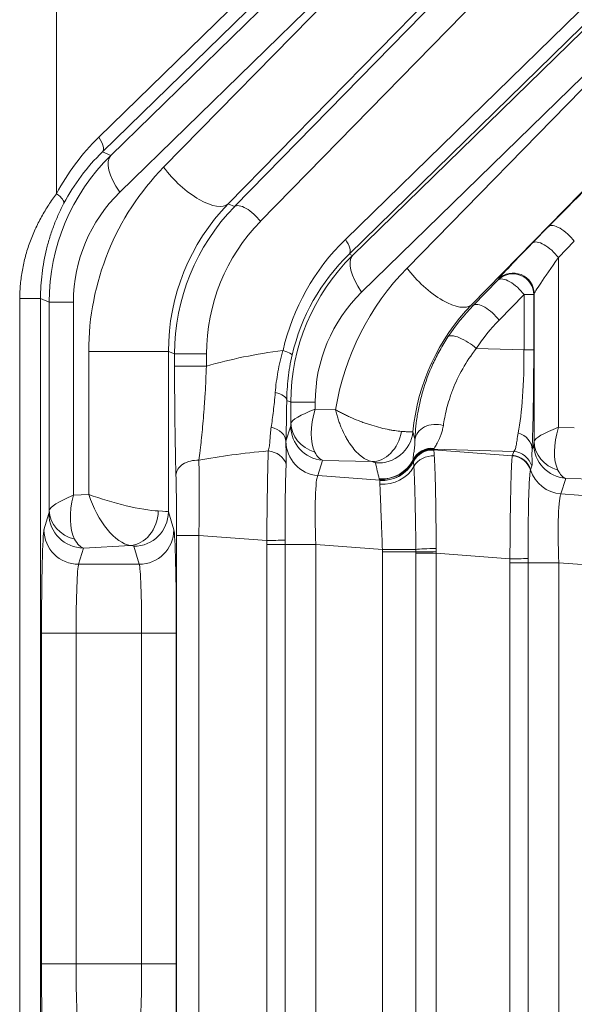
# Model space of a CAD drawing. Header units: millimetres. Extents: x 4 to 836, y 5 to 589.
# Tile 148 of 154: x 725 to 733, y 326 to 340. Entities that reach past the tile are written whole.
import ezdxf

# ---------------------------------------------------------------- set-up
doc = ezdxf.new("R2010")
doc.units = ezdxf.units.MM
doc.layers.add('1', color=7, linetype='Continuous', true_color=0xffffff)
doc.styles.add('ideas_simplex', font='simplex.shx')
doc.dimstyles.get("Standard").update_dxf_attribs({"dimtxt": 0.18, "dimasz": 0.18, "dimexe": 0.18, "dimexo": 0.0625, "dimgap": 0.09, "dimtad": 0, "dimtih": 1, "dimtoh": 1, "dimdec": 4, "dimzin": 0, "dimdsep": 46, "dimtxsty": 'Standard', "dimcen": 0.09, "dimadec": 0, "dimazin": 0, "dimtfac": 1, "dimtdec": 4, "dimtofl": 0, "dimtmove": 0, "dimatfit": 3, "dimfxl": 1, "dimtolj": 1, "dimtzin": 0, "dimarcsym": 0})

# ---------------------------------------------------------------- blocks, each defined once
blk = doc.blocks.new('_U9')
at = {"layer": '1', "color": 87, "lineweight": 25}
for p, q in [((762.156765, 342.060801), (756.531765, 342.060801)), ((756.531765, 342.060801), (756.531765, 340.560801)), ((762.156765, 340.560801), (762.156765, 342.060801)), ((756.531765, 329.355801), (756.531765, 327.855801)), ((762.156765, 327.855801), (762.156765, 329.355801)), ((756.531765, 327.855801), (762.156765, 327.855801))]:
    blk.add_line(p, q, dxfattribs=at)
at = {"layer": '1', "color": 27, "lineweight": 13}
blk.add_line((763.656765, 306.372389), (763.656765, 342.060801), dxfattribs=at)
at = {"layer": '1', "color": 152, "lineweight": 13}
for p, q in [((687.377459, 324.050058), (765.656765, 324.050058)), ((687.377459, 306.372389), (765.656765, 306.372389))]:
    blk.add_line(p, q, dxfattribs=at)
at = {"layer": '1', "color": 27, "lineweight": 18}
for points in [[(763.656765, 324.050058), (764.185746, 321.05006), (763.127784, 321.050056)], [(763.656765, 306.372389), (763.127784, 309.372387), (764.185746, 309.372391)]]:
    blk.add_solid(points, dxfattribs=at)
at = {"layer": '1', "color": 87, "linetype": 'Continuous', "lineweight": 25, "char_height": 3, "attachment_point": 7, "rotation": 90, "line_spacing_factor": 1.204819, "style": 'ideas_simplex'}
for s, insert in [('\\W1.2097;17,7', (754.690765, 329.303301)), ('\\W1.2097;.696', (762.003265, 329.303301))]:
    blk.add_mtext(s, dxfattribs=dict(at, insert=insert))

msp = doc.modelspace()

# ---------------------------------------------------------------- linework, layer by layer
at = {"layer": '1', "color": 143, "linetype": 'Continuous', "lineweight": 13}
for p, q in [((725.892, 338.255), (738.086, 350.165)), ((738.139, 349.953), (725.944, 338.043)), ((727.852, 337.253), (737.715, 347.346)), ((738.086, 347.134), (728.224, 337.041)), ((729.451, 336.781), (738.086, 345.215)), ((738.139, 345.003), (729.503, 336.569)), ((726.066, 337.992), (730.74, 342.557)), ((729.554, 336.548), (735.254, 342.115)), ((730.87, 342.027), (726.196, 337.462)), ((726.828, 337.822), (730.87, 341.958)), ((735.384, 341.585), (729.684, 336.018)), ((730.34, 336.367), (735.384, 341.529)), ((731.8, 341.428), (727.758, 337.292)), ((725.283, 340.447), (725.283, 337.439)), ((735.24, 339.9), (731.27, 335.837)), ((725.944, 338.043), (726.066, 337.992)), ((727.758, 337.292), (727.852, 337.253)), ((732.15, 336.729), (732.38, 336.965)), ((732.752, 336.753), (732.522, 336.517)), ((729.503, 336.569), (729.554, 336.548)), ((732.522, 336.517), (732.522, 334.069)), ((731.295, 335.827), (731.655, 336.195)), ((731.655, 336.195), (731.66, 336.207)), ((732.027, 335.983), (731.667, 335.614)), ((732.167, 335.983), (732.027, 335.983)), ((732.027, 335.188), (732.027, 335.983)), ((732.172, 335.995), (732.167, 335.983)), ((732.167, 335.983), (732.167, 335.188)), ((732.172, 333.866), (732.172, 335.995)), ((724.754, 335.928), (725.053, 335.928)), ((724.754, 272.495), (724.754, 335.928)), ((725.176, 335.876), (725.053, 335.928)), ((725.053, 335.928), (725.053, 272.495)), ((725.176, 335.876), (725.526, 335.876)), ((725.176, 332.869), (725.176, 335.876)), ((725.526, 335.876), (725.526, 333.087)), ((731.27, 335.837), (731.295, 335.827)), ((726.897, 335.164), (725.748, 335.164)), ((725.748, 333.099), (725.748, 335.164)), ((726.986, 335.127), (726.897, 335.164)), ((726.897, 335.164), (726.897, 332.849)), ((727.446, 335.127), (726.986, 335.127)), ((726.986, 334.951), (726.986, 335.127)), ((727.446, 335.127), (727.446, 334.951)), ((731.338, 335.206), (732.027, 335.188)), ((732.027, 335.188), (732.167, 335.188)), ((727.446, 334.951), (726.986, 334.951)), ((728.664, 334.432), (728.604, 334.457)), ((728.664, 334.432), (729.014, 334.432)), ((728.664, 334.127), (728.664, 334.432)), ((729.014, 334.432), (729.014, 334.33)), ((729.014, 334.33), (729.309, 334.322)), ((728.593, 333.867), (728.661, 334.088)), ((732.522, 334.069), (732.752, 334.063)), ((732.144, 333.746), (732.168, 333.827)), ((731.878, 333.72), (730.721, 333.751)), ((730.723, 333.744), (731.858, 333.658)), ((731.861, 333.664), (731.878, 333.72)), ((729.12, 333.591), (729.053, 333.371)), ((729.832, 333.573), (729.12, 333.591)), ((732.14, 333.511), (732.122, 333.455)), ((729.053, 333.371), (729.945, 333.303)), ((732.628, 333.33), (732.559, 333.106)), ((733.306, 333.313), (732.628, 333.33)), ((725.526, 333.087), (725.748, 333.099)), ((732.559, 333.106), (733.437, 333.04)), ((725.102, 332.589), (725.173, 332.824)), ((726.897, 332.849), (726.975, 332.589)), ((727.336, 332.509), (727.016, 332.509)), ((727.016, 324.913), (727.016, 332.509)), ((727.336, 332.509), (727.336, 324.913)), ((728.317, 332.435), (727.336, 332.509)), ((725.672, 332.326), (725.602, 332.091)), ((726.349, 332.363), (725.672, 332.326)), ((726.475, 332.091), (726.397, 332.351)), ((728.317, 332.379), (728.582, 332.379)), ((728.317, 325.043), (728.317, 332.379)), ((728.582, 332.379), (729.022, 332.379)), ((728.582, 332.379), (728.582, 325.043)), ((729.984, 332.307), (729.022, 332.379)), ((729.022, 332.379), (729.022, 325.043)), ((729.984, 325.154), (729.984, 332.269)), ((729.984, 332.269), (730.468, 332.269)), ((730.468, 332.251), (730.759, 332.251)), ((730.468, 325.172), (730.468, 332.251)), ((730.759, 332.251), (730.759, 325.172)), ((731.824, 332.17), (730.759, 332.251)), ((731.824, 332.114), (732.088, 332.114)), ((731.824, 325.308), (731.824, 332.114)), ((732.529, 332.114), (732.088, 332.114)), ((732.088, 332.114), (732.088, 325.308)), ((733.477, 332.043), (732.529, 332.114)), ((732.529, 332.114), (732.529, 325.308)), ((725.602, 332.091), (726.475, 332.091)), ((725.066, 331.095), (725.566, 331.095)), ((725.066, 326.327), (725.066, 331.095)), ((726.511, 331.095), (725.566, 331.095)), ((725.566, 331.095), (725.566, 326.327)), ((726.511, 331.095), (727.011, 331.095)), ((726.511, 326.327), (726.511, 331.095)), ((727.011, 331.095), (727.011, 326.327)), ((725.066, 326.327), (725.566, 326.327)), ((725.566, 326.327), (726.511, 326.327)), ((726.511, 326.327), (727.011, 326.327))]:
    msp.add_line(p, q, dxfattribs=at)
for centre, major_axis, ratio, start_param, end_param in [((728.266, 335.905), (-3.29, 0.675), 0.981792, 5.696772, 6.00564), ((725.732, 338.255), (-0.21, 0.215), 0.410893, 3.170309, 4.330756), ((732.94, 337.491), (-1.05, -1.051), 0.01851, 4.102497, 5.256049), ((728.215, 335.86), (-2.979, 0.605), 0.986374, 5.695837, 6.480952), ((728.106, 335.905), (-2.996, 0.616), 0.97997, 5.69697, 6.005838), ((726.596, 337.462), (0.524, -0.537), 0.410893, 3.170309, 4.330756), ((729.438, 335.188), (-0.71, -3.685), 0.98281, 4.120782, 4.905896), ((727.228, 337.822), (-0.536, 0.524), 0.402972, 1.179669, 3.112987), ((725.123, 337.439), (-0.265, 0.14), 0.281662, 3.171021, 4.221249), ((727.815, 335.86), (-2.243, 0.46), 0.981792, 5.696772, 6.481886), ((729.838, 335.188), (-0.564, -2.949), 0.978608, 4.120293, 4.905408), ((729.943, 335.144), (-0.57, -2.947), 0.984491, 4.121117, 4.906231), ((728.064, 337.041), (0.215, -0.21), 0.402972, 1.179669, 3.112987), ((730.103, 335.144), (-0.511, -2.653), 0.98281, 4.120782, 4.905896), ((732.592, 336.753), (0.215, -0.21), 0.402972, 1.179669, 3.112987), ((731.825, 334.431), (-3.29, 0.675), 0.981792, 5.696772, 6.260971), ((729.291, 336.781), (0.21, -0.215), 0.410893, 0.028717, 1.189164), ((732.709, 337.256), (-1.05, -1.051), 0.01851, 5.256049, 6.238485), ((732.362, 336.517), (0.215, -0.21), 0.402972, 1.179669, 3.112987), ((731.702, 334.415), (-2.979, 0.605), 0.986374, 5.695837, 6.480952), ((731.665, 334.431), (-2.996, 0.616), 0.97997, 5.69697, 6.261169), ((730.084, 336.018), (0.524, -0.537), 0.410893, 3.170309, 4.330756), ((732.922, 337.044), (-0.75, -1.051), 0.017505, 5.250045, 6.232481), ((732.95, 333.733), (-0.71, -3.685), 0.98281, 4.120782, 4.741745), ((730.739, 336.367), (-0.536, 0.524), 0.402972, 1.179669, 3.112987), ((731.867, 335.983), (0.277, -0.115), 0.997667, 0.393526, 2.748067), ((731.867, 335.983), (0.215, -0.21), 0.402972, 1.179669, 3.112987), ((731.872, 335.995), (0.277, -0.115), 0.997667, 0.393526, 2.748067), ((731.303, 334.415), (-2.243, 0.46), 0.981792, 5.696772, 6.481886), ((733.35, 333.733), (-0.564, -2.949), 0.978608, 4.120293, 4.807431), ((733.386, 333.718), (-0.57, -2.947), 0.984491, 4.121117, 4.316195), ((731.507, 335.614), (-0.215, 0.21), 0.402972, 4.321261, 6.254579), ((733.546, 333.718), (-0.511, -2.653), 0.98281, 4.120782, 4.31586), ((731.178, 335.206), (-0.251, 0.165), 0.326637, 4.250465, 6.253787), ((730.406, 332.209), (-5.359, 0.61), 0.555322, 5.128622, 5.359549), ((728.39, 335.178), (0.292, -0.067), 0.139135, 0.028194, 1.024406), ((731.81, 335.215), (-0.01, 1.501), 0.144199, 3.75491, 4.693626), ((732.11, 335.215), (-0.001, 1.801), 0.031454, 3.758799, 4.697514), ((728.304, 334.457), (-0.3, 0.004), 0.431916, 3.170621, 4.25262), ((729.414, 334.33), (-0.749, -0.213), 0.16115, 5.228872, 6.211309), ((729.414, 334.33), (-0.292, -0.731), 0.480074, 4.902082, 5.884519), ((728.66, 334.337), (0, 0.25), 0.031454, 3.243932, 3.715078), ((729.161, 334.088), (-0.478, 0.146), 0.996014, 0.297852, 1.785245), ((729.164, 334.127), (0.499, -0.024), 0.878584, 3.196431, 4.437869), ((730.753, 333.866), (-0.3, 0.008), 0.813973, 4.361865, 6.237003), ((728.293, 333.864), (-0.3, 0.008), 0.714578, 3.179021, 4.439644), ((729.872, 334.069), (0.095, 0.491), 0.78085, 3.281561, 4.741325), ((729.926, 334.052), (-0.49, -0.101), 0.995869, 1.286442, 2.838389), ((733.43, 333.7), (-2.322, 3.107), 0.675351, 1.016415, 1.050221), ((731.844, 333.746), (-0.3, 0.013), 0.858349, 3.192635, 4.413477), ((732.922, 334.069), (-0.749, -0.213), 0.16115, 5.228872, 6.211309), ((732.922, 334.069), (-0.292, -0.731), 0.480074, 4.902082, 5.884519), ((728.597, 332.368), (0, 1.504), 0.026222, 0.085493, 0.105871), ((729.093, 333.867), (-0.478, 0.146), 0.996014, 0.297852, 1.785245), ((732.167, 334.076), (0, 0.25), 0.031454, 3.243932, 3.715078), ((732.668, 333.827), (-0.478, 0.146), 0.996014, 0.297852, 1.785245), ((732.672, 333.866), (0.499, -0.024), 0.878584, 3.196431, 4.437869), ((731.206, 332.209), (-5.474, 0.489), 0.272631, 5.287995, 5.521537), ((728.308, 333.469), (0.299, -0.018), 0.865443, 0.335733, 1.522818), ((729.16, 334.337), (-0.012, -0.75), 0.344743, 5.705365, 6.176511), ((730.696, 333.469), (-0.3, 0.007), 0.98984, 4.621273, 5.846455), ((730.696, 333.463), (-0.3, -0.013), 0.991805, 4.563925, 5.776996), ((730.697, 333.453), (-0.288, -0.085), 0.995635, 4.346565, 5.532964), ((730.699, 333.446), (-0.288, -0.083), 0.995657, 4.35315, 5.53955), ((730.7, 333.443), (-0.298, -0.037), 0.993647, 4.506512, 5.693455), ((730.7, 333.442), (-0.298, -0.033), 0.992902, 4.519588, 5.706537), ((730.704, 333.375), (-0.299, -0.017), 0.935903, 4.562949, 5.749431), ((731.836, 333.366), (0.287, -0.088), 0.996014, 0.598846, 1.785245), ((731.853, 333.422), (0.287, -0.088), 0.996014, 0.598846, 1.785245), ((727.306, 333.376), (0.3, 0.008), 0.722159, 1.448499, 3.103741), ((727.284, 332.505), (-0.023, -1.503), 0.034806, 1.573947, 2.380449), ((733.389, 333.204), (-2.573, 3.534), 0.711936, 1.004173, 1.06213), ((729.979, 333.821), (-0.484, -0.124), 0.995743, 1.239243, 2.430754), ((729.98, 333.818), (-0.482, -0.133), 0.995688, 1.221343, 2.410387), ((729.985, 333.8), (0.481, 0.135), 0.995673, 4.358194, 5.544159), ((729.985, 333.799), (0.485, 0.123), 0.995093, 4.382528, 5.568488), ((731.834, 333.36), (-0.268, 0.136), 0.995564, 3.909371, 5.098516), ((729.994, 333.715), (0.499, 0.036), 0.938818, 4.549588, 5.735921), ((732.599, 333.602), (-0.478, 0.146), 0.996014, 0.598846, 1.785245), ((732.667, 334.076), (-0.012, -0.75), 0.344743, 5.705365, 6.176511), ((726.984, 332.505), (0, -1.203), 0.026128, 1.574077, 2.38058), ((729.097, 332.368), (-0.038, 1.006), 0.073389, 0.079108, 1.557174), ((726.148, 333.099), (-0.749, 0.207), 0.157833, 1.052243, 2.549231), ((726.148, 333.099), (-0.306, 0.723), 0.478289, 1.371252, 2.868239), ((732.603, 332.103), (-0.038, 1.006), 0.073389, 0.079108, 1.557174), ((725.926, 333.087), (-0.749, -0.229), 0.170757, 5.222502, 6.204939), ((725.926, 333.087), (-0.254, -0.751), 0.483887, 4.874385, 5.856821), ((725.172, 333.073), (0, -0.25), 0.031404, 0.10491, 0.619461), ((725.672, 332.824), (-0.479, 0.143), 0.995856, 0.291963, 1.860478), ((725.676, 332.869), (0.499, -0.022), 0.864178, 3.193639, 4.485026), ((726.349, 332.861), (0.059, 0.497), 0.802499, 3.288192, 4.807197), ((726.397, 332.849), (-0.479, -0.143), 0.995856, 1.281115, 2.84963), ((726.148, 332.848), (-0.75, 0), 0.029163, 3.167773, 3.777582), ((725.106, 331.095), (0, -1.5), 0.026186, 3.228859, 4.712389), ((725.602, 332.589), (0.479, -0.143), 0.995856, 3.433556, 5.002071), ((726.475, 332.589), (0.479, 0.143), 0.995856, 4.422707, 5.991222), ((726.972, 331.095), (0, -1.5), 0.026186, 1.570796, 3.054326), ((725.672, 333.073), (-0.025, 0.75), 0.344332, 2.531192, 3.045743), ((728.296, 332.435), (-0.3, -0.004), 0.000932, 1.640603, 2.828939), ((726.148, 332.35), (-0.25, 0), 0.087489, 3.167773, 3.777582), ((730.019, 332.307), (0.5, -0.001), 0.000077, 4.642576, 5.82725), ((730.737, 332.306), (-0.3, -0.006), 0.044184, 4.638292, 5.826805), ((730.738, 332.269), (-0.3, -0.002), 0.014605, 4.641342, 5.828738), ((731.803, 332.17), (-0.3, -0.004), 0.000932, 1.640603, 2.828939), ((725.605, 331.095), (0, -1), 0.039279, 3.228859, 4.712389), ((726.472, 331.095), (0, -1), 0.039279, 1.570796, 3.054326), ((725.106, 326.327), (0, -1.5), 0.026186, 4.712389, 6.195919), ((725.605, 326.327), (0, -1), 0.039279, 4.712389, 6.195919), ((726.472, 326.327), (0, -1), 0.039279, 0.087266, 1.570796), ((726.972, 326.327), (0, -1.5), 0.026186, 0.087266, 1.570796)]:
    msp.add_ellipse(centre, major_axis=major_axis, ratio=ratio, start_param=start_param, end_param=end_param, dxfattribs=at)
for points, knots in [([(724.754, 335.928), (724.754, 335.997), (724.76, 336.134), (724.779, 336.27), (724.797, 336.371), (724.804, 336.405), (724.819, 336.472), (724.827, 336.506), (724.854, 336.605), (724.874, 336.671), (724.909, 336.767), (724.922, 336.799), (724.948, 336.863), (724.961, 336.895), (725.004, 336.988), (725.035, 337.048), (725.1, 337.166), (725.134, 337.223), (725.206, 337.334), (725.244, 337.388), (725.283, 337.439)], [0, 0, 0, 0, 0.125, 0.25, 0.25, 0.3125, 0.3125, 0.375, 0.375, 0.5, 0.5, 0.5625, 0.5625, 0.625, 0.625, 0.75, 0.75, 0.875, 0.875, 1, 1, 1, 1]), ([(725.389, 337.302), (725.363, 337.251), (725.337, 337.198), (725.289, 337.091), (725.266, 337.037), (725.224, 336.926), (725.204, 336.869), (725.178, 336.783), (725.169, 336.754), (725.153, 336.696), (725.145, 336.667), (725.124, 336.58), (725.112, 336.522), (725.09, 336.404), (725.081, 336.345), (725.06, 336.168), (725.053, 336.048), (725.053, 335.928)], [0, 0, 0, 0, 0.125, 0.125, 0.25, 0.25, 0.375, 0.375, 0.4375, 0.4375, 0.5, 0.5, 0.625, 0.625, 0.75, 0.75, 1, 1, 1, 1]), ([(730.454, 333.885), (730.457, 333.985), (730.466, 334.095), (730.493, 334.271), (730.504, 334.332), (730.524, 334.426), (730.532, 334.458), (730.548, 334.522), (730.557, 334.555), (730.604, 334.719), (730.653, 334.851), (730.743, 335.048), (730.776, 335.114), (730.83, 335.211), (730.849, 335.244), (730.888, 335.309), (730.908, 335.341), (730.929, 335.373)], [0, 0, 0, 0, 0.25, 0.25, 0.375, 0.375, 0.4375, 0.4375, 0.5, 0.5, 0.75, 0.75, 0.875, 0.875, 0.9375, 0.9375, 1, 1, 1, 1]), ([(728.438, 334.571), (728.446, 334.669), (728.459, 334.768), (728.496, 334.971), (728.52, 335.073), (728.55, 335.178)], [0, 0, 0, 0, 0.5, 0.5, 1, 1, 1, 1]), ([(731.338, 335.206), (731.263, 335.11), (731.198, 335.012), (731.086, 334.814), (731.039, 334.714), (730.991, 334.591), (730.982, 334.567), (730.965, 334.518), (730.941, 334.447), (730.922, 334.378), (730.889, 334.246), (730.874, 334.165), (730.863, 334.093)], [0, 0, 0, 0, 0.25, 0.25, 0.5, 0.5, 0.5625, 0.5625, 0.625, 0.75, 0.75, 1, 1, 1, 1]), ([(727.446, 334.951), (727.443, 334.884), (727.44, 334.819), (727.434, 334.69), (727.431, 334.626), (727.425, 334.532), (727.423, 334.501), (727.419, 334.439), (727.417, 334.409), (727.411, 334.318), (727.406, 334.259), (727.392, 334.089), (727.382, 333.982), (727.369, 333.854), (727.366, 333.829), (727.36, 333.78), (727.352, 333.707), (727.343, 333.637), (727.337, 333.592)], [0, 0, 0, 0, 0.125, 0.125, 0.25, 0.25, 0.3125, 0.3125, 0.375, 0.375, 0.5, 0.5, 0.75, 0.75, 0.8125, 0.8125, 0.875, 1, 1, 1, 1]), ([(728.379, 334.068), (728.391, 334.141), (728.401, 334.219), (728.416, 334.344), (728.421, 334.388), (728.43, 334.477), (728.434, 334.523), (728.438, 334.571)], [0, 0, 0, 0, 0.5, 0.5, 0.75, 0.75, 1, 1, 1, 1]), ([(730.258, 334.009), (730.229, 334.011), (730.197, 334.015), (730.145, 334.023), (730.127, 334.025), (730.09, 334.032), (730.071, 334.036), (730.012, 334.048), (729.971, 334.058), (729.886, 334.081), (729.844, 334.093), (729.779, 334.114), (729.757, 334.121), (729.714, 334.136), (729.692, 334.144), (729.627, 334.168), (729.584, 334.186), (729.522, 334.213), (729.501, 334.222), (729.461, 334.241), (729.441, 334.251), (729.401, 334.271), (729.382, 334.281), (729.354, 334.296), (729.345, 334.301), (729.327, 334.312), (729.318, 334.317), (729.309, 334.322)], [0, 0, 0, 0, 0.125, 0.125, 0.1875, 0.1875, 0.25, 0.25, 0.375, 0.375, 0.5, 0.5, 0.5625, 0.5625, 0.625, 0.625, 0.75, 0.75, 0.8125, 0.8125, 0.875, 0.875, 0.9375, 0.9375, 0.96875, 0.96875, 1, 1, 1, 1]), ([(729.832, 333.573), (729.806, 333.578), (729.779, 333.588), (729.739, 333.609), (729.726, 333.617), (729.699, 333.635), (729.685, 333.644), (729.645, 333.677), (729.619, 333.702), (729.567, 333.76), (729.543, 333.791), (729.507, 333.842), (729.496, 333.86), (729.473, 333.896), (729.462, 333.915), (729.431, 333.974), (729.411, 334.015), (729.384, 334.078), (729.376, 334.1), (729.36, 334.143), (729.352, 334.165), (729.338, 334.21), (729.331, 334.232), (729.322, 334.266), (729.32, 334.277), (729.314, 334.3), (729.312, 334.311), (729.309, 334.322)], [0, 0, 0, 0, 0.125, 0.125, 0.1875, 0.1875, 0.25, 0.25, 0.375, 0.375, 0.5, 0.5, 0.5625, 0.5625, 0.625, 0.625, 0.75, 0.75, 0.8125, 0.8125, 0.875, 0.875, 0.9375, 0.9375, 0.96875, 0.96875, 1, 1, 1, 1]), ([(730.863, 334.093), (730.859, 334.069), (730.854, 334.048), (730.844, 334.007), (730.838, 333.988), (730.829, 333.961), (730.826, 333.952), (730.82, 333.936), (730.81, 333.912), (730.801, 333.89), (730.781, 333.85), (730.769, 333.828), (730.747, 333.79), (730.737, 333.775), (730.73, 333.764)], [0, 0, 0, 0, 0.125, 0.125, 0.25, 0.25, 0.3125, 0.3125, 0.375, 0.5, 0.5, 0.75, 0.75, 1, 1, 1, 1]), ([(728.338, 333.727), (728.345, 333.75), (728.35, 333.775), (728.357, 333.827), (728.36, 333.854), (728.364, 333.912), (728.365, 333.942), (728.37, 334.004), (728.374, 334.036), (728.379, 334.068)], [0, 0, 0, 0, 0.25, 0.25, 0.5, 0.5, 0.75, 0.75, 1, 1, 1, 1]), ([(730.423, 334.003), (730.422, 334.002), (730.413, 334.001), (730.391, 334.002), (730.37, 334.003), (730.362, 334.003), (730.345, 334.004), (730.336, 334.004), (730.306, 334.006), (730.284, 334.007), (730.258, 334.009)], [0, 0, 0, 0, 0.25, 0.5, 0.5, 0.625, 0.625, 0.75, 0.75, 1, 1, 1, 1]), ([(731.878, 333.72), (731.887, 333.726), (731.894, 333.736), (731.903, 333.757), (731.905, 333.766), (731.91, 333.784), (731.912, 333.794), (731.918, 333.828), (731.922, 333.854), (731.93, 333.915), (731.935, 333.95), (731.943, 333.988)], [0, 0, 0, 0, 0.25, 0.25, 0.375, 0.375, 0.5, 0.5, 0.75, 0.75, 1, 1, 1, 1]), ([(728.592, 333.864), (728.591, 333.835), (728.592, 333.807), (728.594, 333.752), (728.595, 333.725), (728.597, 333.672), (728.598, 333.645), (728.598, 333.592), (728.598, 333.565), (728.596, 333.537)], [0, 0, 0, 0, 0.25, 0.25, 0.5, 0.5, 0.75, 0.75, 1, 1, 1, 1]), ([(730.427, 333.601), (730.426, 333.612), (730.427, 333.626), (730.431, 333.66), (730.434, 333.68), (730.439, 333.715), (730.441, 333.727), (730.445, 333.753), (730.446, 333.767), (730.45, 333.797), (730.451, 333.813), (730.453, 333.847), (730.454, 333.866), (730.454, 333.885)], [0, 0, 0, 0, 0.25, 0.25, 0.5, 0.5, 0.625, 0.625, 0.75, 0.75, 0.875, 0.875, 1, 1, 1, 1]), ([(728.317, 332.435), (728.317, 332.5), (728.318, 332.566), (728.318, 332.662), (728.319, 332.695), (728.319, 332.743), (728.319, 332.759), (728.32, 332.791), (728.32, 332.806), (728.321, 332.885), (728.322, 333.008), (728.324, 333.124), (728.325, 333.195), (728.325, 333.209), (728.326, 333.236), (728.326, 333.278), (728.327, 333.317), (728.329, 333.394), (728.33, 333.443), (728.331, 333.512), (728.332, 333.534), (728.333, 333.577), (728.334, 333.598), (728.336, 333.658), (728.337, 333.694), (728.338, 333.727)], [0, 0, 0, 0, 0.125, 0.125, 0.1875, 0.1875, 0.21875, 0.21875, 0.25, 0.25, 0.375, 0.5, 0.5, 0.53125, 0.53125, 0.5625, 0.625, 0.625, 0.75, 0.75, 0.8125, 0.8125, 0.875, 0.875, 1, 1, 1, 1]), ([(730.724, 333.74), (730.724, 333.74), (730.725, 333.74), (730.725, 333.74), (730.725, 333.739), (730.725, 333.739)], [0, 0, 0, 0, 0.522587, 0.522587, 1, 1, 1, 1]), ([(730.725, 333.739), (730.726, 333.732), (730.727, 333.721), (730.73, 333.693), (730.731, 333.675), (730.732, 333.654)], [0, 0, 0, 0, 0.5, 0.5, 1, 1, 1, 1]), ([(732.144, 333.746), (732.142, 333.714), (732.141, 333.685), (732.142, 333.633), (732.143, 333.61), (732.144, 333.581), (732.144, 333.572), (732.144, 333.556), (732.144, 333.548), (732.143, 333.529), (732.142, 333.518), (732.14, 333.511)], [0, 0, 0, 0, 0.25, 0.25, 0.5, 0.5, 0.625, 0.625, 0.75, 0.75, 1, 1, 1, 1]), ([(728.596, 333.537), (728.595, 333.509), (728.593, 333.477), (728.591, 333.426), (728.591, 333.408), (728.589, 333.372), (728.589, 333.353), (728.587, 333.294), (728.586, 333.253), (728.585, 333.187), (728.584, 333.165), (728.584, 333.119), (728.583, 333.095), (728.582, 333.023), (728.581, 332.924), (728.581, 332.82), (728.581, 332.74), (728.581, 332.713), (728.581, 332.659), (728.581, 332.632), (728.581, 332.55), (728.581, 332.494), (728.582, 332.439)], [0, 0, 0, 0, 0.125, 0.125, 0.1875, 0.1875, 0.25, 0.25, 0.375, 0.375, 0.4375, 0.4375, 0.5, 0.5, 0.625, 0.75, 0.75, 0.8125, 0.8125, 0.875, 0.875, 1, 1, 1, 1]), ([(729.885, 333.555), (729.885, 333.558), (729.88, 333.56), (729.866, 333.565), (729.861, 333.566), (729.848, 333.569), (729.84, 333.571), (729.832, 333.573)], [0, 0, 0, 0, 0.5, 0.5, 0.75, 0.75, 1, 1, 1, 1]), ([(730.732, 333.654), (730.734, 333.628), (730.736, 333.598), (730.739, 333.528), (730.741, 333.488), (730.743, 333.433), (730.743, 333.422), (730.744, 333.399), (730.744, 333.387), (730.745, 333.35), (730.746, 333.325), (730.748, 333.247), (730.749, 333.192), (730.751, 333.104), (730.752, 333.074), (730.753, 333.027), (730.753, 333.011), (730.753, 332.979), (730.754, 332.963), (730.755, 332.883), (730.756, 332.816), (730.757, 332.714), (730.757, 332.679), (730.758, 332.609), (730.758, 332.573), (730.758, 332.465), (730.759, 332.393), (730.759, 332.319)], [0, 0, 0, 0, 0.125, 0.125, 0.25, 0.25, 0.28125, 0.28125, 0.3125, 0.3125, 0.375, 0.375, 0.5, 0.5, 0.5625, 0.5625, 0.59375, 0.59375, 0.625, 0.625, 0.75, 0.75, 0.8125, 0.8125, 0.875, 0.875, 1, 1, 1, 1]), ([(731.824, 332.17), (731.824, 332.194), (731.824, 332.217), (731.824, 332.263), (731.824, 332.287), (731.825, 332.356), (731.825, 332.402), (731.826, 332.538), (731.827, 332.626), (731.828, 332.734), (731.829, 332.756), (731.829, 332.798), (731.83, 332.861), (731.831, 332.922), (731.833, 333.039), (731.835, 333.112), (731.838, 333.249), (731.839, 333.311), (731.842, 333.394), (731.843, 333.42), (731.844, 333.456), (731.845, 333.467), (731.846, 333.49), (731.846, 333.501), (731.849, 333.552), (731.85, 333.584), (731.853, 333.621), (731.854, 333.632), (731.856, 333.644), (731.856, 333.648), (731.857, 333.654), (731.858, 333.656), (731.858, 333.658)], [0, 0, 0, 0, 0.03125, 0.03125, 0.0625, 0.0625, 0.125, 0.125, 0.25, 0.25, 0.28125, 0.28125, 0.3125, 0.375, 0.375, 0.5, 0.5, 0.625, 0.625, 0.6875, 0.6875, 0.71875, 0.71875, 0.75, 0.75, 0.875, 0.875, 0.9375, 0.9375, 0.96875, 0.96875, 1, 1, 1, 1]), ([(730.468, 332.306), (730.467, 332.371), (730.465, 332.501), (730.463, 332.626), (730.462, 332.719), (730.461, 332.749), (730.46, 332.81), (730.459, 332.839), (730.458, 332.926), (730.456, 332.981), (730.454, 333.06), (730.454, 333.086), (730.453, 333.124), (730.452, 333.136), (730.452, 333.161), (730.451, 333.172), (730.45, 333.231), (730.448, 333.274), (730.446, 333.333), (730.445, 333.352), (730.444, 333.379), (730.444, 333.387), (730.443, 333.404), (730.443, 333.412), (730.441, 333.452), (730.439, 333.479), (730.438, 333.502)], [0, 0, 0, 0, 0.125, 0.25, 0.25, 0.3125, 0.3125, 0.375, 0.375, 0.5, 0.5, 0.5625, 0.5625, 0.59375, 0.59375, 0.625, 0.625, 0.75, 0.75, 0.8125, 0.8125, 0.84375, 0.84375, 0.875, 0.875, 1, 1, 1, 1]), ([(732.12, 333.448), (732.12, 333.446), (732.119, 333.443), (732.117, 333.437), (732.117, 333.434), (732.115, 333.422), (732.113, 333.413), (732.11, 333.38), (732.107, 333.351), (732.104, 333.306), (732.104, 333.297), (732.103, 333.278), (732.101, 333.248), (732.1, 333.214), (732.097, 333.143), (732.095, 333.091), (732.092, 332.974), (732.091, 332.911), (732.09, 332.812), (732.089, 332.778), (732.088, 332.707), (732.088, 332.671), (732.087, 332.561), (732.087, 332.486), (732.087, 332.371), (732.087, 332.332), (732.087, 332.273), (732.088, 332.253), (732.088, 332.214), (732.088, 332.194), (732.088, 332.174)], [0, 0, 0, 0, 0.03125, 0.03125, 0.0625, 0.0625, 0.125, 0.125, 0.25, 0.25, 0.28125, 0.28125, 0.3125, 0.375, 0.375, 0.5, 0.5, 0.625, 0.625, 0.6875, 0.6875, 0.75, 0.75, 0.875, 0.875, 0.9375, 0.9375, 0.96875, 0.96875, 1, 1, 1, 1]), ([(729.984, 332.307), (729.982, 332.358), (729.978, 332.459), (729.975, 332.558), (729.972, 332.631), (729.971, 332.655), (729.969, 332.702), (729.969, 332.726), (729.966, 332.794), (729.964, 332.837), (729.962, 332.9), (729.961, 332.92), (729.96, 332.96), (729.959, 332.979), (729.957, 333.035), (729.955, 333.068), (729.953, 333.115), (729.953, 333.13), (729.951, 333.158), (729.951, 333.171), (729.949, 333.208), (729.948, 333.229), (729.947, 333.247)], [0, 0, 0, 0, 0.125, 0.25, 0.25, 0.3125, 0.3125, 0.375, 0.375, 0.5, 0.5, 0.5625, 0.5625, 0.625, 0.625, 0.75, 0.75, 0.8125, 0.8125, 0.875, 0.875, 1, 1, 1, 1])]:
    msp.add_open_spline(points, degree=3, knots=knots, dxfattribs=at)
at = {"layer": '1', "color": 143, "linetype": 'Continuous', "lineweight": 18}
for points, knots in [([(728.682, 335.112), (728.656, 334.998), (728.637, 334.887), (728.612, 334.668), (728.605, 334.561), (728.604, 334.457)], [0, 0, 0, 0, 0.5, 0.5, 1, 1, 1, 1]), ([(727.006, 333.376), (727.005, 333.429), (727.003, 333.482), (727.001, 333.566), (727.001, 333.595), (726.999, 333.652), (726.999, 333.682), (726.996, 333.83), (726.994, 333.956), (726.991, 334.155), (726.99, 334.223), (726.989, 334.311), (726.989, 334.328), (726.989, 334.364), (726.988, 334.417), (726.988, 334.471), (726.987, 334.58), (726.987, 334.653), (726.986, 334.8), (726.986, 334.875), (726.986, 334.951)], [0, 0, 0, 0, 0.125, 0.125, 0.1875, 0.1875, 0.25, 0.25, 0.5, 0.5, 0.625, 0.625, 0.65625, 0.65625, 0.6875, 0.75, 0.75, 0.875, 0.875, 1, 1, 1, 1]), ([(728.604, 334.457), (728.603, 334.401), (728.602, 334.347), (728.601, 334.242), (728.6, 334.191), (728.597, 334.043), (728.595, 333.951), (728.592, 333.864)], [0, 0, 0, 0, 0.25, 0.25, 0.5, 0.5, 1, 1, 1, 1])]:
    msp.add_open_spline(points, degree=3, knots=knots, dxfattribs=at)
at = {"layer": '1', "color": 143, "linetype": 'Continuous', "lineweight": 13}
for points in [[(730.727, 333.759), (730.725, 333.756), (730.723, 333.753), (730.721, 333.751)], [(730.721, 333.751), (730.722, 333.748), (730.723, 333.746), (730.723, 333.744)], [(730.723, 333.744), (730.724, 333.743), (730.724, 333.742), (730.724, 333.74)], [(730.73, 333.764), (730.729, 333.762), (730.728, 333.761), (730.727, 333.759)], [(731.858, 333.658), (731.859, 333.66), (731.86, 333.662), (731.861, 333.664)], [(730.427, 333.596), (730.427, 333.598), (730.427, 333.599), (730.427, 333.601)], [(730.429, 333.586), (730.428, 333.589), (730.428, 333.593), (730.427, 333.596)], [(730.431, 333.58), (730.431, 333.582), (730.43, 333.584), (730.429, 333.586)], [(730.432, 333.577), (730.432, 333.578), (730.431, 333.579), (730.431, 333.58)], [(730.432, 333.576), (730.432, 333.576), (730.432, 333.577), (730.432, 333.577)], [(730.438, 333.502), (730.437, 333.521), (730.435, 333.552), (730.433, 333.57), (730.432, 333.576)], [(732.122, 333.455), (732.122, 333.453), (732.121, 333.45), (732.12, 333.448)], [(729.939, 333.321), (729.939, 333.322), (729.939, 333.324), (729.939, 333.325)], [(729.945, 333.303), (729.943, 333.309), (729.941, 333.315), (729.939, 333.321)], [(729.947, 333.247), (729.946, 333.261), (729.945, 333.285), (729.945, 333.299), (729.945, 333.303)], [(729.945, 333.303), (729.945, 333.303), (729.945, 333.303), (729.945, 333.303)], [(728.317, 332.379), (728.317, 332.398), (728.317, 332.416), (728.317, 332.435)], [(728.582, 332.439), (728.582, 332.419), (728.582, 332.399), (728.582, 332.379)], [(729.984, 332.269), (729.984, 332.281), (729.984, 332.294), (729.984, 332.307)], [(730.468, 332.269), (730.468, 332.281), (730.468, 332.294), (730.468, 332.306)], [(730.468, 332.251), (730.468, 332.257), (730.468, 332.263), (730.468, 332.269)], [(730.759, 332.319), (730.759, 332.304), (730.759, 332.289), (730.759, 332.273)], [(730.759, 332.273), (730.759, 332.266), (730.759, 332.258), (730.759, 332.251)], [(731.824, 332.114), (731.824, 332.133), (731.824, 332.152), (731.824, 332.17)], [(732.088, 332.174), (732.088, 332.154), (732.088, 332.134), (732.088, 332.114)]]:
    msp.add_open_spline(points, degree=3, dxfattribs=at)

# ---------------------------------------------------------------- dimensions: what is measured, and where the dimension line sits
at = {"layer": '1', "color": 87, "linetype": 'Continuous', "lineweight": 25}
dim = msp.add_linear_dim(base=(763.657, 306.372), p1=(684.877, 324.05), p2=(684.877, 306.372), angle=90, text='<>\\P[\\C87;{\\H1.00x;\\Fsimplex.shx;.696\\Fsimplex.shx;}\\C87; ]', dimstyle='Standard', override={"dimtxt": 3, "dimasz": 3, "dimexe": 2, "dimexo": 2.5, "dimgap": 1.5, "dimtad": 1, "dimtih": 0, "dimtoh": 0, "dimdec": 1, "dimlfac": 1, "dimzin": 8, "dimdsep": 44, "dimlunit": 2, "dimtxsty": 'ideas_simplex', "dimsah": 1, "dimse1": 0, "dimse2": 0, "dimsd1": 0, "dimsd2": 0, "dimclrd": 27, "dimclre": 152, "dimclrt": 87, "dimtol": 0, "dimtm": -0.1, "dimtfac": 0.5, "dimtdec": 2, "dimtofl": 1, "dimtmove": 0, "dimtzin": 8, "dimlwd": 13, "dimlwe": 13}, dxfattribs=at)
dim.commit()
dim.dimension.update_dxf_attribs({"geometry": '_U9', "text_midpoint": (763.657, 348.621), "dimtype": 160})

doc.saveas('drawing.dxf')
